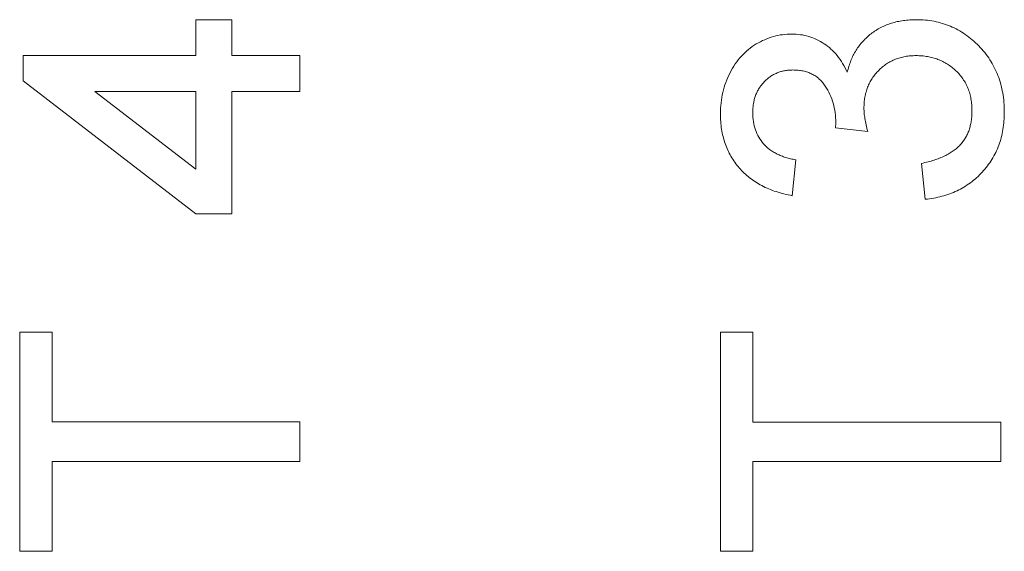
# Model space of a CAD drawing. Header units: millimetres. Extents: x 10 to 277, y 8 to 208.
# Tile 46 of 61: x 88.23 to 91.75, y 143.25 to 145.14. Entities that reach past the tile are written whole.
import ezdxf

# ---------------------------------------------------------------- set-up
doc = ezdxf.new("R2010")
doc.units = ezdxf.units.MM

msp = doc.modelspace()

# ---------------------------------------------------------------- linework, layer by layer
at = {"color": 7, "linetype": 'Continuous', "lineweight": 0}
for p, q in [((88.8615, 145.1439), (88.9897, 145.1439)), ((88.8615, 145.0156), (88.8615, 145.1439)), ((88.8615, 145.0156), (88.8615, 145.1439)), ((88.8615, 145.1439), (88.9897, 145.1439)), ((88.9897, 145.1439), (88.9897, 145.0156)), ((88.9897, 145.1439), (88.9897, 145.0156)), ((88.2462, 144.9259), (88.2462, 145.0156)), ((88.2462, 145.0156), (88.8615, 145.0156)), ((88.2462, 145.0156), (88.8615, 145.0156)), ((88.2462, 144.9259), (88.2462, 145.0156)), ((88.9897, 145.0156), (89.2333, 145.0156)), ((88.9897, 145.0156), (89.2333, 145.0156)), ((89.2333, 145.0156), (89.2333, 144.8874)), ((89.2333, 145.0156), (89.2333, 144.8874)), ((88.8615, 144.4515), (88.2462, 144.9259)), ((88.8615, 144.4515), (88.2462, 144.9259)), ((88.8615, 144.8874), (88.5014, 144.8874)), ((88.5014, 144.8874), (88.8615, 144.6098)), ((88.5014, 144.8874), (88.8615, 144.6098)), ((88.8615, 144.8874), (88.5014, 144.8874)), ((88.8615, 144.6098), (88.8615, 144.8874)), ((88.8615, 144.6098), (88.8615, 144.8874)), ((88.9897, 144.8874), (88.9897, 144.4515)), ((89.2333, 144.8874), (88.9897, 144.8874)), ((89.2333, 144.8874), (88.9897, 144.8874)), ((88.9897, 144.8874), (88.9897, 144.4515)), ((91.259, 144.7452), (91.1436, 144.7584)), ((91.259, 144.7452), (91.1436, 144.7584)), ((91.0026, 144.6438), (90.9897, 144.5156)), ((91.0026, 144.6438), (90.9897, 144.5156)), ((91.4641, 144.5028), (91.4513, 144.631)), ((91.4641, 144.5028), (91.4513, 144.631)), ((88.9897, 144.4515), (88.8615, 144.4515)), ((88.9897, 144.4515), (88.8615, 144.4515)), ((88.2333, 143.2464), (88.2333, 144.0285)), ((88.2333, 144.0285), (88.3487, 144.0285)), ((88.2333, 143.2464), (88.2333, 144.0285)), ((88.2333, 144.0285), (88.3487, 144.0285)), ((88.3487, 144.0285), (88.3487, 143.708)), ((88.3487, 144.0285), (88.3487, 143.708)), ((90.7333, 144.0284), (90.8487, 144.0284)), ((90.7333, 143.2464), (90.7333, 144.0284)), ((90.7333, 143.2464), (90.7333, 144.0284)), ((90.7333, 144.0284), (90.8487, 144.0284)), ((90.8487, 144.0284), (90.8487, 143.7079)), ((90.8487, 144.0284), (90.8487, 143.7079)), ((88.3487, 143.708), (89.2333, 143.708)), ((88.3487, 143.708), (89.2333, 143.708)), ((89.2333, 143.708), (89.2333, 143.5669)), ((89.2333, 143.708), (89.2333, 143.5669)), ((90.8487, 143.7079), (91.7333, 143.7079)), ((90.8487, 143.7079), (91.7333, 143.7079)), ((91.7333, 143.7079), (91.7333, 143.5669)), ((91.7333, 143.7079), (91.7333, 143.5669)), ((89.2333, 143.5669), (88.3487, 143.5669)), ((88.3487, 143.5669), (88.3487, 143.2464)), ((88.3487, 143.5669), (88.3487, 143.2464)), ((89.2333, 143.5669), (88.3487, 143.5669)), ((91.7333, 143.5669), (90.8487, 143.5669)), ((90.8487, 143.5669), (90.8487, 143.2464)), ((90.8487, 143.5669), (90.8487, 143.2464)), ((91.7333, 143.5669), (90.8487, 143.5669)), ((88.3487, 143.2464), (88.2333, 143.2464)), ((88.3487, 143.2464), (88.2333, 143.2464)), ((90.8487, 143.2464), (90.7333, 143.2464)), ((90.8487, 143.2464), (90.7333, 143.2464))]:
    msp.add_line(p, q, dxfattribs=at)
at = {"color": 7, "linetype": 'Continuous', "lineweight": 0, "flags": 128}
for points in [[(88.8615, 145.1439), (88.8615, 145.1439)], [(88.9897, 145.1439), (88.9897, 145.1439)], [(91.4325, 145.1438), (91.4325, 145.1438)], [(90.9875, 145.0925), (90.9875, 145.0925)], [(88.2462, 145.0156), (88.2462, 145.0156)], [(88.8615, 145.0156), (88.8615, 145.0156)], [(88.9897, 145.0156), (88.9897, 145.0156)], [(89.2333, 145.0156), (89.2333, 145.0156)], [(91.4315, 145.0156), (91.4315, 145.0156)], [(90.9918, 144.9643), (90.9918, 144.9643)], [(91.1859, 144.9561), (91.1859, 144.9561)], [(88.2462, 144.9259), (88.2462, 144.9259)], [(88.5014, 144.8874), (88.5014, 144.8874)], [(88.8615, 144.8874), (88.8615, 144.8874)], [(88.9897, 144.8874), (88.9897, 144.8874)], [(89.2333, 144.8874), (89.2333, 144.8874)], [(90.7333, 144.8081), (90.7333, 144.8081)], [(90.8487, 144.8121), (90.8487, 144.8121)], [(91.2454, 144.8281), (91.2454, 144.8281)], [(91.6308, 144.8185), (91.6308, 144.8185)], [(91.7462, 144.8139), (91.7462, 144.8139)], [(91.145, 144.7768), (91.145, 144.7768)], [(91.1436, 144.7584), (91.1436, 144.7584)], [(91.259, 144.7452), (91.259, 144.7452)], [(91.0026, 144.6438), (91.0026, 144.6438)], [(91.4513, 144.631), (91.4513, 144.631)], [(88.8615, 144.6098), (88.8615, 144.6098)], [(90.9897, 144.5156), (90.9897, 144.5156)], [(91.4641, 144.5028), (91.4641, 144.5028)], [(88.8615, 144.4515), (88.8615, 144.4515)], [(88.9897, 144.4515), (88.9897, 144.4515)], [(88.2333, 144.0285), (88.2333, 144.0285)], [(88.3487, 144.0285), (88.3487, 144.0285)], [(90.7333, 144.0284), (90.7333, 144.0284)], [(90.8487, 144.0284), (90.8487, 144.0284)], [(88.3487, 143.708), (88.3487, 143.708)], [(89.2333, 143.708), (89.2333, 143.708)], [(90.8487, 143.7079), (90.8487, 143.7079)], [(91.7333, 143.7079), (91.7333, 143.7079)], [(88.3487, 143.5669), (88.3487, 143.5669)], [(89.2333, 143.5669), (89.2333, 143.5669)], [(90.8487, 143.5669), (90.8487, 143.5669)], [(91.7333, 143.5669), (91.7333, 143.5669)], [(88.2333, 143.2464), (88.2333, 143.2464)], [(88.3487, 143.2464), (88.3487, 143.2464)], [(90.7333, 143.2464), (90.7333, 143.2464)], [(90.8487, 143.2464), (90.8487, 143.2464)]]:
    msp.add_lwpolyline(points, dxfattribs=at)
at = {"color": 7, "linetype": 'Continuous', "lineweight": 0}
for points, knots in [([(91.1859, 144.9561), (91.1877, 144.9633), (91.1912, 144.9774), (91.1987, 144.9975), (91.2069, 145.0167), (91.2171, 145.0345), (91.2282, 145.0513), (91.2412, 145.0666), (91.2552, 145.081), (91.2707, 145.094), (91.2872, 145.1059), (91.3052, 145.1158), (91.3239, 145.1245), (91.3436, 145.1318), (91.3644, 145.1371), (91.3863, 145.1409), (91.409, 145.1434), (91.4246, 145.1437), (91.4325, 145.1438)], [0, 0, 0, 0, 0.0658158, 0.128914, 0.1905799, 0.251185, 0.3106275, 0.3700699, 0.4292628, 0.4890865, 0.5495431, 0.6101483, 0.6709768, 0.7329592, 0.796749, 0.8618514, 0.9299052, 1, 1, 1, 1]), ([(91.1859, 144.9561), (91.1877, 144.9633), (91.1912, 144.9774), (91.1987, 144.9975), (91.2069, 145.0167), (91.2171, 145.0345), (91.2282, 145.0513), (91.2412, 145.0666), (91.2552, 145.081), (91.2707, 145.094), (91.2872, 145.1059), (91.3052, 145.1158), (91.3239, 145.1245), (91.3436, 145.1318), (91.3644, 145.1371), (91.3863, 145.1409), (91.409, 145.1434), (91.4246, 145.1437), (91.4325, 145.1438)], [0, 0, 0, 0, 0.0658158, 0.128914, 0.1905799, 0.251185, 0.3106275, 0.3700699, 0.4292628, 0.4890865, 0.5495431, 0.6101483, 0.6709768, 0.7329592, 0.796749, 0.8618514, 0.9299052, 1, 1, 1, 1]), ([(91.4325, 145.1438), (91.4432, 145.1436), (91.4644, 145.1431), (91.4955, 145.1386), (91.5252, 145.1311), (91.5538, 145.1208), (91.5813, 145.1079), (91.6072, 145.0914), (91.6319, 145.0723), (91.6552, 145.0506), (91.6765, 145.0267), (91.6953, 145.001), (91.711, 144.9735), (91.7238, 144.9446), (91.7339, 144.9141), (91.7411, 144.8822), (91.7454, 144.8485), (91.7459, 144.8256), (91.7462, 144.8139)], [0, 0, 0, 0, 0.06351, 0.124818, 0.184939, 0.244401, 0.303806, 0.363836, 0.425085, 0.488104, 0.551466, 0.61382, 0.675607, 0.73771, 0.800396, 0.864644, 0.930977, 1, 1, 1, 1]), ([(91.4325, 145.1438), (91.4432, 145.1436), (91.4644, 145.1431), (91.4955, 145.1386), (91.5252, 145.1311), (91.5538, 145.1208), (91.5813, 145.1079), (91.6072, 145.0914), (91.6319, 145.0723), (91.6552, 145.0506), (91.6765, 145.0267), (91.6953, 145.001), (91.711, 144.9735), (91.7238, 144.9446), (91.7339, 144.9141), (91.7411, 144.8822), (91.7454, 144.8485), (91.7459, 144.8256), (91.7462, 144.8139)], [0, 0, 0, 0, 0.06351, 0.124818, 0.184939, 0.244401, 0.303806, 0.363836, 0.425085, 0.488104, 0.551466, 0.61382, 0.675607, 0.73771, 0.800396, 0.864644, 0.930977, 1, 1, 1, 1]), ([(90.7333, 144.8081), (90.7338, 144.8211), (90.7346, 144.8468), (90.7413, 144.8844), (90.7518, 144.9205), (90.7668, 144.9547), (90.7855, 144.9862), (90.8074, 145.0142), (90.8327, 145.0381), (90.8608, 145.0577), (90.891, 145.073), (90.9223, 145.0845), (90.9547, 145.0913), (90.9766, 145.0921), (90.9875, 145.0925)], [0, 0, 0, 0, 0.092041, 0.180983, 0.268958, 0.356953, 0.443593, 0.526466, 0.607474, 0.688008, 0.767886, 0.845552, 0.92254, 1, 1, 1, 1]), ([(90.7333, 144.8081), (90.7338, 144.8211), (90.7346, 144.8468), (90.7413, 144.8844), (90.7518, 144.9205), (90.7668, 144.9547), (90.7855, 144.9862), (90.8074, 145.0142), (90.8327, 145.0381), (90.8608, 145.0577), (90.891, 145.073), (90.9223, 145.0845), (90.9547, 145.0913), (90.9766, 145.0921), (90.9875, 145.0925)], [0, 0, 0, 0, 0.092041, 0.180983, 0.268958, 0.356953, 0.443593, 0.526466, 0.607474, 0.688008, 0.767886, 0.845552, 0.92254, 1, 1, 1, 1]), ([(90.9875, 145.0925), (90.9979, 145.0921), (91.0184, 145.0913), (91.0484, 145.0847), (91.0768, 145.0736), (91.1037, 145.0587), (91.1286, 145.0393), (91.1507, 145.0155), (91.1704, 144.9877), (91.1806, 144.9668), (91.1859, 144.9561)], [0, 0, 0, 0, 0.121951, 0.240787, 0.35855, 0.479066, 0.601519, 0.727551, 0.859932, 1, 1, 1, 1]), ([(90.9875, 145.0925), (90.9979, 145.0921), (91.0184, 145.0913), (91.0484, 145.0847), (91.0768, 145.0736), (91.1037, 145.0587), (91.1286, 145.0393), (91.1507, 145.0155), (91.1704, 144.9877), (91.1806, 144.9668), (91.1859, 144.9561)], [0, 0, 0, 0, 0.121951, 0.240787, 0.35855, 0.479066, 0.601519, 0.727551, 0.859932, 1, 1, 1, 1]), ([(91.4315, 145.0156), (91.4248, 145.0155), (91.4119, 145.0152), (91.3929, 145.0128), (91.3748, 145.0085), (91.3577, 145.0027), (91.3414, 144.9952), (91.3258, 144.9863), (91.3114, 144.9753), (91.2979, 144.9629), (91.2854, 144.9494), (91.2748, 144.9347), (91.2657, 144.9192), (91.2583, 144.9027), (91.2524, 144.8853), (91.2482, 144.8671), (91.2458, 144.8479), (91.2455, 144.8348), (91.2454, 144.8281)], [0, 0, 0, 0, 0.067051, 0.13118, 0.193722, 0.254499, 0.314763, 0.375117, 0.436023, 0.498297, 0.560571, 0.621619, 0.681973, 0.742853, 0.804272, 0.867473, 0.932273, 1, 1, 1, 1]), ([(91.4315, 145.0156), (91.4248, 145.0155), (91.4119, 145.0152), (91.3929, 145.0128), (91.3748, 145.0085), (91.3577, 145.0027), (91.3414, 144.9952), (91.3258, 144.9863), (91.3114, 144.9753), (91.2979, 144.9629), (91.2854, 144.9494), (91.2748, 144.9347), (91.2657, 144.9192), (91.2583, 144.9027), (91.2524, 144.8853), (91.2482, 144.8671), (91.2458, 144.8479), (91.2455, 144.8348), (91.2454, 144.8281)], [0, 0, 0, 0, 0.067051, 0.13118, 0.193722, 0.254499, 0.314763, 0.375117, 0.436023, 0.498297, 0.560571, 0.621619, 0.681973, 0.742853, 0.804272, 0.867473, 0.932273, 1, 1, 1, 1]), ([(91.6308, 144.8185), (91.6307, 144.8258), (91.6305, 144.84), (91.6274, 144.8608), (91.6232, 144.8805), (91.617, 144.8991), (91.6086, 144.9164), (91.5988, 144.9327), (91.5871, 144.948), (91.5737, 144.962), (91.5589, 144.9745), (91.5433, 144.9856), (91.5267, 144.9948), (91.5094, 145.0026), (91.4911, 145.0083), (91.472, 145.0125), (91.452, 145.0152), (91.4384, 145.0155), (91.4315, 145.0156)], [0, 0, 0, 0, 0.069457, 0.135649, 0.199607, 0.261428, 0.322097, 0.38238, 0.443259, 0.504962, 0.566849, 0.627624, 0.687496, 0.747368, 0.808187, 0.870142, 0.933725, 1, 1, 1, 1]), ([(91.6308, 144.8185), (91.6307, 144.8258), (91.6305, 144.84), (91.6274, 144.8608), (91.6232, 144.8805), (91.617, 144.8991), (91.6086, 144.9164), (91.5988, 144.9327), (91.5871, 144.948), (91.5737, 144.962), (91.5589, 144.9745), (91.5433, 144.9856), (91.5267, 144.9948), (91.5094, 145.0026), (91.4911, 145.0083), (91.472, 145.0125), (91.452, 145.0152), (91.4384, 145.0155), (91.4315, 145.0156)], [0, 0, 0, 0, 0.069457, 0.135649, 0.199607, 0.261428, 0.322097, 0.38238, 0.443259, 0.504962, 0.566849, 0.627624, 0.687496, 0.747368, 0.808187, 0.870142, 0.933725, 1, 1, 1, 1]), ([(90.9918, 144.9643), (90.9867, 144.9642), (90.9767, 144.9641), (90.9622, 144.962), (90.9484, 144.9586), (90.9351, 144.9539), (90.9225, 144.948), (90.9107, 144.9404), (90.8993, 144.9318), (90.889, 144.9218), (90.8796, 144.9108), (90.8714, 144.899), (90.8642, 144.8865), (90.8588, 144.873), (90.8539, 144.859), (90.8512, 144.844), (90.849, 144.8283), (90.8488, 144.8176), (90.8487, 144.8121)], [0, 0, 0, 0, 0.065074, 0.127266, 0.188066, 0.247057, 0.306757, 0.36634, 0.426747, 0.488467, 0.550365, 0.611835, 0.672749, 0.734876, 0.797916, 0.862516, 0.929796, 1, 1, 1, 1]), ([(90.9918, 144.9643), (90.9867, 144.9642), (90.9767, 144.9641), (90.9622, 144.962), (90.9484, 144.9586), (90.9351, 144.9539), (90.9225, 144.948), (90.9107, 144.9404), (90.8993, 144.9318), (90.889, 144.9218), (90.8796, 144.9108), (90.8714, 144.899), (90.8642, 144.8865), (90.8588, 144.873), (90.8539, 144.859), (90.8512, 144.844), (90.849, 144.8283), (90.8488, 144.8176), (90.8487, 144.8121)], [0, 0, 0, 0, 0.065074, 0.127266, 0.188066, 0.247057, 0.306757, 0.36634, 0.426747, 0.488467, 0.550365, 0.611835, 0.672749, 0.734876, 0.797916, 0.862516, 0.929796, 1, 1, 1, 1]), ([(91.145, 144.7768), (91.1445, 144.7886), (91.1436, 144.8118), (91.1364, 144.8455), (91.1245, 144.8774), (91.1108, 144.9021), (91.0978, 144.9203), (91.0863, 144.9321), (91.0738, 144.9422), (91.0597, 144.9502), (91.0446, 144.9568), (91.028, 144.961), (91.0103, 144.964), (90.998, 144.9642), (90.9918, 144.9643)], [0, 0, 0, 0, 0.129831, 0.254687, 0.378813, 0.503337, 0.565455, 0.62479, 0.683984, 0.742682, 0.802694, 0.865177, 0.930757, 1, 1, 1, 1]), ([(91.145, 144.7768), (91.1445, 144.7886), (91.1436, 144.8118), (91.1364, 144.8455), (91.1245, 144.8774), (91.1108, 144.9021), (91.0978, 144.9203), (91.0863, 144.9321), (91.0738, 144.9422), (91.0597, 144.9502), (91.0446, 144.9568), (91.028, 144.961), (91.0103, 144.964), (90.998, 144.9642), (90.9918, 144.9643)], [0, 0, 0, 0, 0.129831, 0.254687, 0.378813, 0.503337, 0.565455, 0.62479, 0.683984, 0.742682, 0.802694, 0.865177, 0.930757, 1, 1, 1, 1]), ([(90.9897, 144.5156), (90.9798, 144.5176), (90.9604, 144.5216), (90.9323, 144.5296), (90.9059, 144.5393), (90.8814, 144.5511), (90.8584, 144.5642), (90.8373, 144.5794), (90.8178, 144.5962), (90.8001, 144.6147), (90.7843, 144.6347), (90.7707, 144.656), (90.7591, 144.6784), (90.7498, 144.7021), (90.7422, 144.7269), (90.7372, 144.753), (90.7338, 144.7802), (90.7335, 144.7987), (90.7333, 144.8081)], [0, 0, 0, 0, 0.0710363, 0.1393433, 0.2049585, 0.2683316, 0.3301293, 0.390664, 0.4508614, 0.5105873, 0.5703739, 0.629455, 0.6879935, 0.747581, 0.8078388, 0.870034, 0.9338105, 1, 1, 1, 1]), ([(90.9897, 144.5156), (90.9798, 144.5176), (90.9604, 144.5216), (90.9323, 144.5296), (90.9059, 144.5393), (90.8814, 144.5511), (90.8584, 144.5642), (90.8373, 144.5794), (90.8178, 144.5962), (90.8001, 144.6147), (90.7843, 144.6347), (90.7707, 144.656), (90.7591, 144.6784), (90.7498, 144.7021), (90.7422, 144.7269), (90.7372, 144.753), (90.7338, 144.7802), (90.7335, 144.7987), (90.7333, 144.8081)], [0, 0, 0, 0, 0.0710363, 0.1393433, 0.2049585, 0.2683316, 0.3301293, 0.390664, 0.4508614, 0.5105873, 0.5703739, 0.629455, 0.6879935, 0.747581, 0.8078388, 0.870034, 0.9338105, 1, 1, 1, 1]), ([(90.8487, 144.8121), (90.8491, 144.8014), (90.8499, 144.7806), (90.8574, 144.751), (90.8695, 144.7241), (90.8837, 144.7042), (90.8973, 144.6901), (90.9088, 144.6804), (90.9215, 144.6718), (90.9353, 144.6641), (90.9505, 144.6576), (90.9667, 144.6517), (90.9842, 144.6471), (90.9963, 144.6449), (91.0026, 144.6438)], [0, 0, 0, 0, 0.127797, 0.246795, 0.362284, 0.477652, 0.536237, 0.59559, 0.656344, 0.719085, 0.784349, 0.852876, 0.924551, 1, 1, 1, 1]), ([(90.8487, 144.8121), (90.8491, 144.8014), (90.8499, 144.7806), (90.8574, 144.751), (90.8695, 144.7241), (90.8837, 144.7042), (90.8973, 144.6901), (90.9088, 144.6804), (90.9215, 144.6718), (90.9353, 144.6641), (90.9505, 144.6576), (90.9667, 144.6517), (90.9842, 144.6471), (90.9963, 144.6449), (91.0026, 144.6438)], [0, 0, 0, 0, 0.127797, 0.246795, 0.362284, 0.477652, 0.536237, 0.59559, 0.656344, 0.719085, 0.784349, 0.852876, 0.924551, 1, 1, 1, 1]), ([(91.2454, 144.8281), (91.2455, 144.8222), (91.2458, 144.8097), (91.2488, 144.79), (91.2529, 144.7682), (91.2569, 144.7531), (91.259, 144.7452)], [0, 0, 0, 0, 0.209403, 0.444401, 0.708272, 1, 1, 1, 1]), ([(91.2454, 144.8281), (91.2455, 144.8222), (91.2458, 144.8097), (91.2488, 144.79), (91.2529, 144.7682), (91.2569, 144.7531), (91.259, 144.7452)], [0, 0, 0, 0, 0.209403, 0.444401, 0.708272, 1, 1, 1, 1]), ([(91.4513, 144.631), (91.459, 144.6327), (91.4739, 144.636), (91.4953, 144.6424), (91.5151, 144.6492), (91.533, 144.6573), (91.5495, 144.6656), (91.5642, 144.6751), (91.5773, 144.6853), (91.5888, 144.6964), (91.5987, 144.7084), (91.6074, 144.7212), (91.6146, 144.7352), (91.6207, 144.75), (91.625, 144.7658), (91.6285, 144.7824), (91.6305, 144.8002), (91.6307, 144.8123), (91.6308, 144.8185)], [0, 0, 0, 0, 0.08256, 0.159747, 0.233135, 0.30197, 0.365739, 0.426419, 0.484162, 0.539522, 0.593124, 0.647012, 0.701406, 0.757213, 0.813855, 0.873068, 0.934968, 1, 1, 1, 1]), ([(91.4513, 144.631), (91.459, 144.6327), (91.4739, 144.636), (91.4953, 144.6424), (91.5151, 144.6492), (91.533, 144.6573), (91.5495, 144.6656), (91.5642, 144.6751), (91.5773, 144.6853), (91.5888, 144.6964), (91.5987, 144.7084), (91.6074, 144.7212), (91.6146, 144.7352), (91.6207, 144.75), (91.625, 144.7658), (91.6285, 144.7824), (91.6305, 144.8002), (91.6307, 144.8123), (91.6308, 144.8185)], [0, 0, 0, 0, 0.08256, 0.159747, 0.233135, 0.30197, 0.365739, 0.426419, 0.484162, 0.539522, 0.593124, 0.647012, 0.701406, 0.757213, 0.813855, 0.873068, 0.934968, 1, 1, 1, 1]), ([(91.7462, 144.8139), (91.7459, 144.8034), (91.7455, 144.7828), (91.7419, 144.7524), (91.7357, 144.7235), (91.7269, 144.696), (91.716, 144.6698), (91.7025, 144.6449), (91.6863, 144.6216), (91.668, 144.5996), (91.6476, 144.5796), (91.6259, 144.5614), (91.6023, 144.5462), (91.5776, 144.5325), (91.5513, 144.5216), (91.5235, 144.5129), (91.4944, 144.5065), (91.4743, 144.504), (91.4641, 144.5028)], [0, 0, 0, 0, 0.067787, 0.133397, 0.196949, 0.258489, 0.319789, 0.380219, 0.441015, 0.502886, 0.564818, 0.625198, 0.685628, 0.746059, 0.807358, 0.86931, 0.933797, 1, 1, 1, 1]), ([(91.7462, 144.8139), (91.7459, 144.8034), (91.7455, 144.7828), (91.7419, 144.7524), (91.7357, 144.7235), (91.7269, 144.696), (91.716, 144.6698), (91.7025, 144.6449), (91.6863, 144.6216), (91.668, 144.5996), (91.6476, 144.5796), (91.6259, 144.5614), (91.6023, 144.5462), (91.5776, 144.5325), (91.5513, 144.5216), (91.5235, 144.5129), (91.4944, 144.5065), (91.4743, 144.504), (91.4641, 144.5028)], [0, 0, 0, 0, 0.067787, 0.133397, 0.196949, 0.258489, 0.319789, 0.380219, 0.441015, 0.502886, 0.564818, 0.625198, 0.685628, 0.746059, 0.807358, 0.86931, 0.933797, 1, 1, 1, 1]), ([(91.1436, 144.7584), (91.144, 144.7619), (91.1446, 144.768), (91.1449, 144.7742), (91.145, 144.7768)], [0, 0, 0, 0, 0.566041, 1, 1, 1, 1]), ([(91.1436, 144.7584), (91.144, 144.7619), (91.1446, 144.768), (91.1449, 144.7742), (91.145, 144.7768)], [0, 0, 0, 0, 0.566041, 1, 1, 1, 1])]:
    msp.add_open_spline(points, degree=3, knots=knots, dxfattribs=at)

doc.saveas('drawing.dxf')
